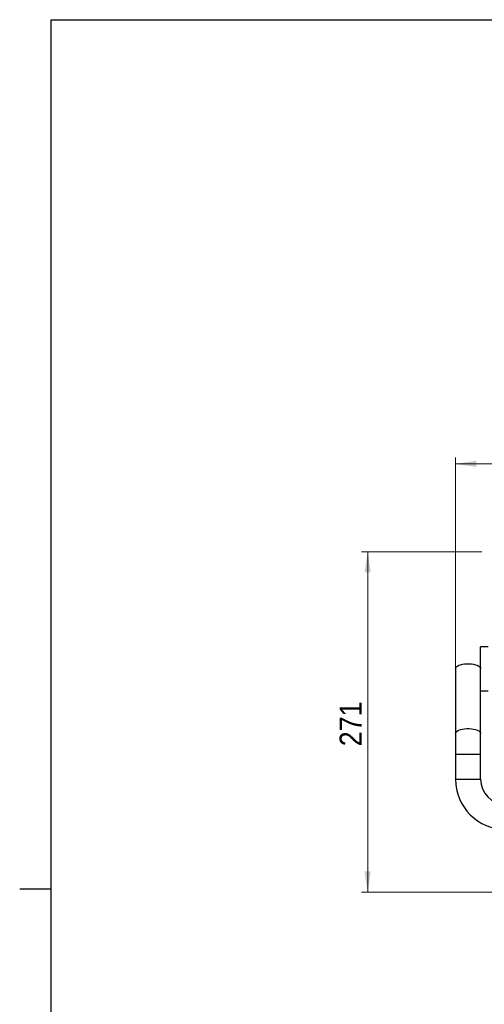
# Model space of a CAD drawing. Header units: millimetres. Extents: x 5 to 415, y 5 to 292.
# Tile 2 of 4: x 5 to 79, y 130 to 287. Entities that reach past the tile are written whole.
import ezdxf

# ---------------------------------------------------------------- set-up
doc = ezdxf.new("R2010")
doc.units = ezdxf.units.MM
doc.linetypes.add('SLD-Continua', pattern=[0])
doc.styles.add('SLDTEXTSTYLE0', font='GOTHIC.TTF', dxfattribs={"width": 0.913})
doc.dimstyles.new('SLDDIMSTYLE1', dxfattribs={"dimtxt": 3.5, "dimasz": 3.302, "dimexe": 0, "dimexo": 0.0625, "dimgap": 0.875, "dimtad": 1, "dimdec": 0, "dimlfac": 5, "dimrnd": 1e-09, "dimzin": 12, "dimdsep": 46, "dimtxsty": 'SLDTEXTSTYLE0', "dimsah": 1, "dimcen": 0.09, "dimadec": 0, "dimazin": 3, "dimtfac": 1, "dimtdec": 0, "dimtofl": 0, "dimtmove": 0, "dimatfit": 3, "dimfxl": 1, "dimfrac": 2, "dimtolj": 1, "dimtzin": 12, "dimarcsym": 0})
doc.dimstyles.new('SLDDIMSTYLE2', dxfattribs={"dimtxt": 3.5, "dimasz": 3.302, "dimexe": 0, "dimexo": 0.0625, "dimgap": 0.875, "dimtad": 1, "dimlfac": 5, "dimrnd": 1e-09, "dimzin": 12, "dimdsep": 46, "dimtxsty": 'SLDTEXTSTYLE0', "dimsah": 1, "dimcen": 0.09, "dimadec": 0, "dimazin": 3, "dimtfac": 1, "dimtofl": 0, "dimtmove": 0, "dimatfit": 3, "dimfxl": 1, "dimfrac": 2, "dimtolj": 1, "dimtzin": 12, "dimarcsym": 0})

# ---------------------------------------------------------------- blocks, each defined once
blk = doc.blocks.new('_D_8')
at = {"color": 7, "linetype": 'SLD-Continua', "lineweight": 0}
for p, q in [((74.48, 170.97), (74.48, 217.22)), ((153.48, 170.97), (153.48, 217.22)), ((153.48, 216.22), (74.48, 216.22))]:
    blk.add_line(p, q, dxfattribs=at)
at = {"color": 7, "linetype": 'SLD-Continua', "lineweight": 18}
for points in [[(74.48, 216.22), (77.78, 215.72), (77.78, 216.73)], [(153.48, 216.22), (150.17, 216.73), (150.17, 215.72)]]:
    blk.add_solid(points, dxfattribs=at)
at = {"color": 7, "linetype": 'SLD-Continua', "lineweight": 18, "insert": (110.1, 220.69), "char_height": 3.5, "attachment_point": 1, "style": 'SLDTEXTSTYLE0'}
blk.add_mtext('395', dxfattribs=at)
blk = doc.blocks.new('_D_9')
at = {"color": 7, "linetype": 'SLD-Continua', "lineweight": 0}
for p, q in [((78.68, 202.22), (59.48, 202.22)), ((60.48, 202.22), (60.48, 147.97)), ((110.18, 147.97), (59.48, 147.97))]:
    blk.add_line(p, q, dxfattribs=at)
at = {"color": 7, "linetype": 'SLD-Continua', "lineweight": 18}
for points in [[(60.48, 202.22), (59.97, 198.92), (60.98, 198.92)], [(60.48, 147.97), (60.98, 151.27), (59.97, 151.27)]]:
    blk.add_solid(points, dxfattribs=at)
at = {"color": 7, "linetype": 'SLD-Continua', "lineweight": 18, "insert": (56.01, 171.22), "char_height": 3.5, "attachment_point": 1, "rotation": 90, "style": 'SLDTEXTSTYLE0'}
blk.add_mtext('271', dxfattribs=at)

msp = doc.modelspace()

# ---------------------------------------------------------------- linework, layer by layer
at = {"color": 7, "linetype": 'SLD-Continua', "lineweight": 25}
for p, q in [((10, 10), (10, 287)), ((10, 287), (410, 287)), ((79.6765, 187.0664), (78.4765, 187.0664)), ((78.4765, 183.5664), (78.4765, 187.0664)), ((74.4765, 183.5664), (74.4765, 173.2215)), ((78.4765, 180.3692), (78.4765, 183.5664)), ((78.4765, 173.2215), (78.4765, 180.3692)), ((78.4765, 180.0664), (79.6765, 180.0664)), ((74.4765, 173.2215), (74.4765, 169.9664)), ((78.4765, 169.9664), (78.4765, 173.2215)), ((74.4765, 169.9664), (74.4765, 165.9664)), ((74.4765, 169.9664), (76.4765, 169.9664)), ((76.4765, 169.9664), (78.4765, 169.9664)), ((78.4765, 165.9664), (78.4765, 169.9664)), ((74.4765, 165.9664), (76.4765, 165.9664)), ((76.4765, 165.9664), (78.4765, 165.9664)), ((4.999, 148.5), (10.001, 148.5))]:
    msp.add_line(p, q, dxfattribs=at)
at = {"color": 7, "linetype": 'SLD-Continua', "lineweight": 25, "flags": 128}
for points in [[(74.4765, 183.5664), (74.5106, 183.716), (74.6116, 183.8604), (74.7761, 183.9948), (74.9985, 184.1147), (75.2713, 184.2158), (75.5851, 184.2949), (75.9292, 184.3491), (76.292, 184.3767), (76.6611, 184.3767), (77.0239, 184.3491), (77.368, 184.2949), (77.6818, 184.2158), (77.9546, 184.1147), (78.177, 183.9948), (78.3415, 183.8604), (78.4425, 183.716), (78.4765, 183.5664), (78.4765, 183.5664)], [(74.4765, 173.2215), (74.5106, 173.371), (74.6116, 173.5155), (74.7761, 173.6499), (74.9985, 173.7697), (75.2713, 173.8709), (75.5851, 173.9499), (75.9292, 174.0042), (76.292, 174.0318), (76.6611, 174.0318), (77.0239, 174.0042), (77.368, 173.9499), (77.6818, 173.8709), (77.9546, 173.7697), (78.177, 173.6499), (78.3415, 173.5155), (78.4425, 173.371), (78.4765, 173.2215), (78.4765, 173.2215)]]:
    msp.add_lwpolyline(points, dxfattribs=at)
at = {"color": 7, "linetype": 'SLD-Continua', "lineweight": 25}
for radius in [8, 4]:
    msp.add_arc((82.4765, 165.9664), radius, 180, 270, dxfattribs=at)

# ---------------------------------------------------------------- dimensions: what is measured, and where the dimension line sits
at = {"color": 7, "linetype": 'SLD-Continua', "lineweight": 18}
dim = msp.add_linear_dim(base=(74.4765, 216.224), p1=(153.4765, 169.9664), p2=(74.4765, 169.9664), dimstyle='SLDDIMSTYLE2', dxfattribs=at)
dim.commit()
dim.dimension.update_dxf_attribs({"geometry": '_D_8', "text_midpoint": (113.9765, 216.224), "dimtype": 160})
dim = msp.add_linear_dim(base=(60.4765, 147.9664), p1=(79.6765, 202.224), p2=(111.1765, 147.9664), angle=90, dimstyle='SLDDIMSTYLE1', dxfattribs=at)
dim.commit()
dim.dimension.update_dxf_attribs({"geometry": '_D_9', "text_midpoint": (60.4765, 175.0952), "dimtype": 160})

doc.saveas('drawing.dxf')
